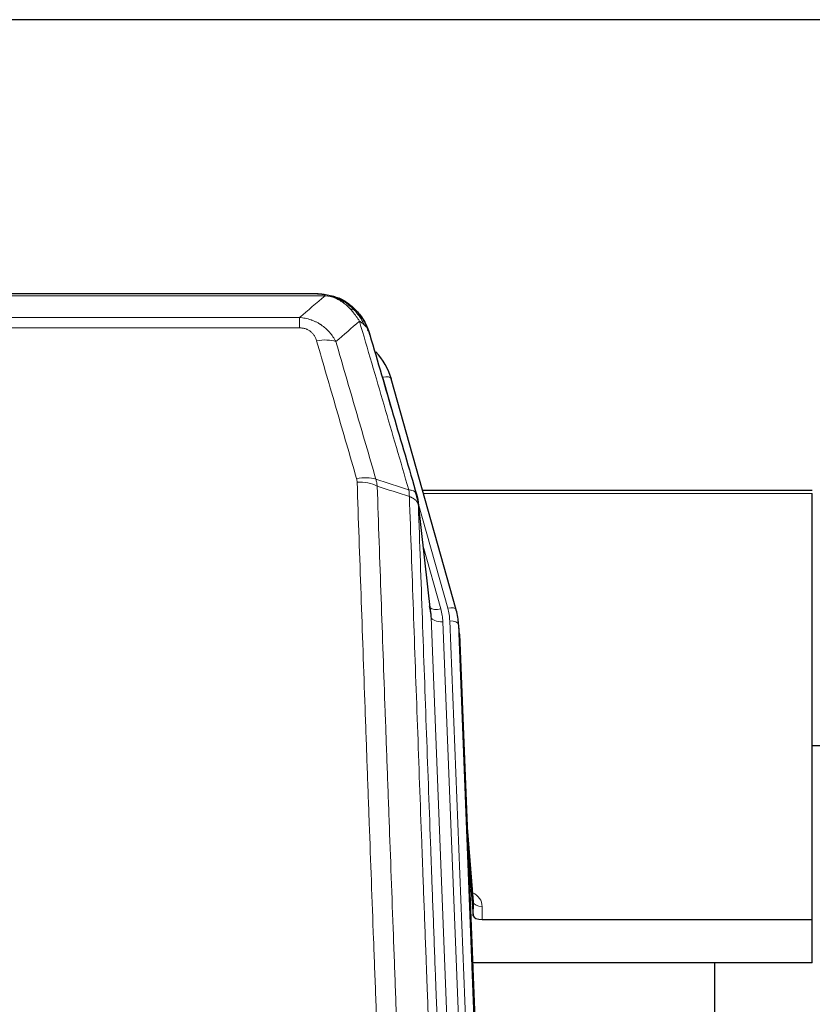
# Model space of a CAD drawing. Header units: inches. Extents: x 0 to 23760, y -13 to 16800.
# Tile 56 of 204: x 6335 to 6606, y 8688 to 9025. Entities that reach past the tile are written whole.
import ezdxf

# ---------------------------------------------------------------- set-up
doc = ezdxf.new("R2010")
doc.units = ezdxf.units.IN
doc.layers.add('254', color=7, linetype='Continuous', true_color=0xffffff)

msp = doc.modelspace()

# ---------------------------------------------------------------- linework, layer by layer
at = {"layer": '254', "color": 2, "linetype": 'Continuous', "lineweight": 25}
for p, q in [((7711.563, 9024.615), (6104.563, 9024.615)), ((6437.123, 8930.989), (6219.002, 8930.989)), ((6444.065, 8929.512), (6444.165, 8929.484)), ((6484.29, 8823.011), (6462.116, 8901.897)), ((6606.063, 8863.726), (6472.844, 8863.726)), ((6606.063, 8717.227), (6606.063, 8862.696)), ((6475.67, 8821.691), (6471.255, 8860.21)), ((6484.309, 8822.915), (6484.29, 8823.011)), ((6485.345, 8816.29), (6484.972, 8819.548)), ((6485.467, 8814.705), (6498.034, 8495.493)), ((6609.057, 8776.492), (6606.041, 8776.492)), ((6490.165, 8723.234), (6487.958, 8751.433)), ((6488.339, 8741.759), (6490.161, 8718.478)), ((6490.161, 8718.478), (6490.172, 8723.054)), ((6493.16, 8717.227), (6606.063, 8717.227)), ((6606.063, 8702.418), (6606.063, 8717.227)), ((6606.063, 8702.418), (6489.889, 8702.418)), ((6572.723, 8477.033), (6572.723, 8702.416))]:
    msp.add_line(p, q, dxfattribs=at)
at = {"layer": '254', "color": 110, "linetype": 'Continuous', "lineweight": 13}
for p, q in [((6439.466, 8930.326), (6216.66, 8930.326)), ((6444.165, 8929.484), (6444.234, 8929.327)), ((6225.391, 8922.858), (6430.734, 8922.858)), ((6430.734, 8922.858), (6430.734, 8919.325)), ((6430.734, 8919.325), (6225.391, 8919.325)), ((6463.954, 8885.659), (6459.228, 8902.471)), ((6606.063, 8862.696), (6473.131, 8862.696)), ((6481.402, 8823.584), (6471.33, 8859.418)), ((6475.76, 8820.517), (6471.384, 8858.698)), ((6473.029, 8844.73), (6479.055, 8823.292)), ((6488.826, 8488.624), (6475.76, 8820.517)), ((6492.672, 8490.71), (6479.752, 8818.891)), ((6494.878, 8494.607), (6482.099, 8819.183)), ((6485.467, 8814.705), (6485.093, 8817.963)), ((6485.093, 8817.963), (6497.789, 8495.499)), ((6490.172, 8723.054), (6487.965, 8751.242)), ((6493.17, 8721.643), (6493.16, 8717.227))]:
    msp.add_line(p, q, dxfattribs=at)
for centre, major_axis, ratio, start_param, end_param in [((6436.581, 8909.103), (9.598, 2.808), 0.562843, 0.6646512, 1.4076092), ((6459.228, 8901.085), (-2.888, -0.812), 0.4480327, 3.1416079, 4.5871119), ((6450.242, 8862.22), (9.604, 2.788), 0.5442898, 0.6684637, 1.414101), ((6450.43, 8861.048), (9.994, 0.345), 0.559112, 0.7940626, 1.551472), ((6479.055, 8825.139), (-3.851, -1.082), 0.4480327, 0.2500116, 1.4455193), ((6481.402, 8822.199), (-2.888, -0.812), 0.4480327, 3.1416079, 4.5871119), ((6458.081, 8818.433), (-24.033, -0.038), 0.8858289, 3.1750594, 3.3842109), ((6479.752, 8820.738), (-3.997, -0.157), 0.4614673, 0.0341943, 1.5526308), ((6455.734, 8818.141), (-24.033, -0.038), 0.8858289, 3.1750594, 3.3842109), ((6482.099, 8817.798), (-2.998, -0.118), 0.4614673, 3.175787, 4.6942235), ((6487.167, 8721.643), (-6.003, -0.046), 0.8757409, 3.1327535, 4.2284576), ((6493.17, 8723.098), (3, -0.007), 0.4848086, 3.1763596, 4.7135294)]:
    msp.add_ellipse(centre, major_axis=major_axis, ratio=ratio, start_param=start_param, end_param=end_param, dxfattribs=at)
at = {"layer": '254', "color": 2, "linetype": 'Continuous', "lineweight": 25}
for centre, major_axis, ratio, start_param, end_param in [((6435.922, 8895.884), (-27.014, -0.465), 0.8900028, 3.3708663, 3.8124201), ((6455.734, 8819.988), (20.035, -0.399), 0.8846078, 0.0524005, 0.2615519), ((6458.081, 8817.048), (-27.027, -0.37), 0.8864308, 3.1643526, 3.3735041), ((6493.16, 8718.521), (3, 0), 0.4313147, 3.1753737, 4.7125436)]:
    msp.add_ellipse(centre, major_axis=major_axis, ratio=ratio, start_param=start_param, end_param=end_param, dxfattribs=at)
at = {"layer": '254', "color": 110, "linetype": 'Continuous', "lineweight": 13}
for points in [[(6430.734, 8922.858), (6433.662, 8925.345), (6436.573, 8927.834), (6439.466, 8930.326)], [(6451.228, 8921.607), (6448.554, 8919.284), (6445.865, 8916.963), (6443.161, 8914.645)], [(6456.839, 8867.648), (6460.587, 8866.429), (6464.335, 8865.212), (6468.082, 8863.997)], [(6456.839, 8867.648), (6456.951, 8867.264), (6457.14, 8866.484), (6457.257, 8865.682), (6457.297, 8865.275)], [(6468.294, 8861.706), (6464.629, 8862.894), (6460.964, 8864.084), (6457.297, 8865.275)]]:
    msp.add_open_spline(points, degree=3, dxfattribs=at)
at = {"layer": '254', "color": 2, "linetype": 'Continuous', "lineweight": 25}
for points, degree in [([(6436.924, 8930.986), (6437.54, 8930.99), (6438.163, 8930.96), (6438.789, 8930.896)], 3), ([(6447.676, 8927.431), (6446.03, 8928.651), (6444.163, 8929.486)], 2), ([(6471.26, 8860.129), (6470.51, 8862.96)], 1)]:
    msp.add_open_spline(points, degree=degree, dxfattribs=at)
for points, knots in [([(6436.924, 8930.986), (6436.997, 8930.988), (6437.071, 8930.989), (6437.368, 8930.988), (6437.589, 8930.979), (6438.017, 8930.944), (6438.222, 8930.918), (6438.474, 8930.872), (6438.536, 8930.86), (6438.595, 8930.846)], [0, 0, 0, 0, 0.125, 0.125, 0.5, 0.5, 0.875, 0.875, 1, 1, 1, 1]), ([(6438.595, 8930.846), (6440.005, 8930.757), (6441.442, 8930.451), (6443.312, 8929.75), (6443.776, 8929.55), (6444.234, 8929.327)], [0, 0, 0, 0, 0.75, 0.75, 1, 1, 1, 1]), ([(6442.067, 8930.242), (6442.147, 8930.218), (6442.226, 8930.194), (6442.899, 8929.982), (6443.487, 8929.763), (6444.065, 8929.512)], [0, 0, 0, 0, 0.1180686, 0.1180686, 1, 1, 1, 1]), ([(6444.234, 8929.327), (6444.462, 8929.215), (6444.69, 8929.098), (6445.591, 8928.605), (6446.251, 8928.184), (6447.52, 8927.246), (6448.13, 8926.729), (6448.902, 8925.986), (6449.091, 8925.796), (6449.277, 8925.601)], [0, 0, 0, 0, 0.125, 0.125, 0.5, 0.5, 0.875, 0.875, 1, 1, 1, 1]), ([(6447.752, 8927.374), (6448.398, 8926.892), (6449.014, 8926.367), (6449.822, 8925.58), (6450.045, 8925.351), (6450.263, 8925.117)], [0, 0, 0, 0, 0.7159091, 0.7159091, 1, 1, 1, 1]), ([(6450.693, 8924.549), (6450.671, 8924.594), (6450.648, 8924.638), (6450.569, 8924.773), (6450.507, 8924.863), (6450.381, 8925.007), (6450.325, 8925.063), (6450.263, 8925.117)], [0, 0, 0, 0, 0.2280377, 0.2280377, 0.6912151, 0.6912151, 1, 1, 1, 1]), ([(6450.263, 8925.117), (6450.698, 8924.647), (6451.108, 8924.156), (6452.638, 8922.121), (6453.533, 8920.432), (6454.146, 8918.692)], [0, 0, 0, 0, 0.25, 0.25, 1, 1, 1, 1]), ([(6450.753, 8924.415), (6450.765, 8924.402), (6450.788, 8924.376), (6450.823, 8924.336), (6450.858, 8924.295), (6450.894, 8924.254), (6450.93, 8924.211), (6450.967, 8924.169), (6451.004, 8924.125), (6451.041, 8924.081), (6451.079, 8924.036), (6451.117, 8923.991), (6451.155, 8923.944), (6451.194, 8923.897), (6451.233, 8923.849), (6451.273, 8923.801), (6451.312, 8923.751), (6451.353, 8923.701), (6451.393, 8923.65), (6451.434, 8923.599), (6451.475, 8923.546), (6451.516, 8923.493), (6451.558, 8923.439), (6451.6, 8923.385), (6451.642, 8923.329), (6451.684, 8923.273), (6451.727, 8923.216), (6451.77, 8923.158), (6451.813, 8923.1), (6451.856, 8923.04), (6451.9, 8922.98), (6451.944, 8922.919), (6451.988, 8922.857), (6452.032, 8922.795), (6452.077, 8922.731), (6452.121, 8922.667), (6452.166, 8922.602), (6452.211, 8922.536), (6452.256, 8922.469), (6452.302, 8922.401), (6452.347, 8922.333), (6452.393, 8922.263), (6452.438, 8922.193), (6452.484, 8922.122), (6452.53, 8922.05), (6452.576, 8921.978), (6452.622, 8921.904), (6452.668, 8921.829), (6452.714, 8921.754), (6452.76, 8921.678), (6452.806, 8921.6), (6452.853, 8921.522), (6452.899, 8921.443), (6452.945, 8921.364), (6452.991, 8921.283), (6453.037, 8921.201), (6453.084, 8921.119), (6453.13, 8921.035), (6453.176, 8920.951), (6453.222, 8920.865), (6453.268, 8920.779), (6453.313, 8920.692), (6453.359, 8920.604), (6453.405, 8920.515), (6453.45, 8920.425), (6453.496, 8920.334), (6453.541, 8920.242), (6453.586, 8920.149), (6453.63, 8920.055), (6453.675, 8919.961), (6453.719, 8919.865), (6453.764, 8919.768), (6453.808, 8919.671), (6453.851, 8919.572), (6453.895, 8919.473), (6453.938, 8919.373), (6453.981, 8919.271), (6454.023, 8919.169), (6454.065, 8919.065), (6454.107, 8918.961), (6454.149, 8918.856), (6454.19, 8918.75), (6454.23, 8918.643), (6454.271, 8918.534), (6454.311, 8918.425), (6454.35, 8918.315), (6454.389, 8918.204), (6454.428, 8918.092), (6454.466, 8917.979), (6454.504, 8917.865), (6454.541, 8917.75), (6454.577, 8917.634), (6454.613, 8917.517), (6454.649, 8917.399), (6454.684, 8917.28), (6454.718, 8917.16), (6454.752, 8917.04), (6454.774, 8916.959), (6454.785, 8916.918)], [0, 0, 0, 0, 0.0060657, 0.012223, 0.0184718, 0.0248123, 0.0312443, 0.0377679, 0.0443831, 0.0510899, 0.0578883, 0.0647782, 0.0717598, 0.0788329, 0.0859977, 0.093254, 0.1006019, 0.1080414, 0.1155725, 0.1231952, 0.1309095, 0.1387154, 0.1466129, 0.1546019, 0.1626826, 0.1708549, 0.1791188, 0.1874742, 0.1959213, 0.20446, 0.2130903, 0.2218121, 0.2306256, 0.2395307, 0.2485274, 0.2576156, 0.2667955, 0.276067, 0.2854301, 0.2948848, 0.3044311, 0.314069, 0.3237985, 0.3336196, 0.3435324, 0.3535367, 0.3636326, 0.3738202, 0.3840993, 0.3944701, 0.4049324, 0.4154864, 0.426132, 0.4368691, 0.4476979, 0.4586183, 0.4696303, 0.480734, 0.4919292, 0.503216, 0.5145945, 0.5260645, 0.5376262, 0.5492795, 0.5610244, 0.5728609, 0.584789, 0.5968087, 0.60892, 0.621123, 0.6334175, 0.6458037, 0.6582815, 0.6708509, 0.6835119, 0.6962645, 0.7091087, 0.7220445, 0.735072, 0.748191, 0.7614017, 0.774704, 0.7880979, 0.8015834, 0.8151605, 0.8288293, 0.8425896, 0.8564416, 0.8703852, 0.8844204, 0.8985472, 0.9127656, 0.9270756, 0.9414773, 0.9559705, 0.9705554, 0.9852319, 1, 1, 1, 1]), ([(6454.785, 8916.918), (6454.728, 8917.228), (6454.645, 8917.532), (6454.432, 8918.125), (6454.301, 8918.413), (6454.146, 8918.692)], [0, 0, 0, 0, 0.5, 0.5, 1, 1, 1, 1]), ([(6454.785, 8916.918), (6456.116, 8912.396), (6457.448, 8907.863), (6460.116, 8898.776), (6461.451, 8894.222), (6465.462, 8880.529), (6468.142, 8871.36), (6470.827, 8862.149)], [0, 0, 0, 0, 0.25, 0.25, 0.5, 0.5, 1, 1, 1, 1]), ([(6470.827, 8862.149), (6470.832, 8862.132), (6470.842, 8862.097), (6470.858, 8862.045), (6470.873, 8861.991), (6470.888, 8861.937), (6470.903, 8861.881), (6470.919, 8861.824), (6470.934, 8861.766), (6470.949, 8861.707), (6470.965, 8861.647), (6470.98, 8861.586), (6470.996, 8861.523), (6471.011, 8861.459), (6471.026, 8861.395), (6471.041, 8861.329), (6471.057, 8861.262), (6471.072, 8861.194), (6471.086, 8861.124), (6471.101, 8861.054), (6471.116, 8860.982), (6471.13, 8860.909), (6471.145, 8860.835), (6471.159, 8860.76), (6471.172, 8860.684), (6471.186, 8860.607), (6471.199, 8860.528), (6471.22, 8860.402), (6471.246, 8860.232), (6471.274, 8860.025), (6471.298, 8859.833), (6471.317, 8859.656), (6471.333, 8859.494), (6471.346, 8859.346), (6471.356, 8859.214), (6471.364, 8859.097), (6471.37, 8858.995), (6471.375, 8858.908), (6471.378, 8858.837), (6471.38, 8858.781), (6471.382, 8858.74), (6471.383, 8858.714), (6471.383, 8858.702), (6471.384, 8858.698)], [0, 0, 0, 0, 0.0155037, 0.0313049, 0.0474035, 0.0637997, 0.0804935, 0.097485, 0.1147743, 0.1323613, 0.1502462, 0.1684289, 0.1869096, 0.2056883, 0.224765, 0.2441397, 0.2638126, 0.2837835, 0.3040527, 0.32462, 0.3454856, 0.3666494, 0.3881116, 0.409872, 0.4319308, 0.454288, 0.4769435, 0.4998975, 0.5635611, 0.6228928, 0.6778927, 0.7285606, 0.7748966, 0.8169007, 0.8545729, 0.8879131, 0.9169214, 0.9415977, 0.9619421, 0.9779545, 0.989635, 0.9969835, 1, 1, 1, 1])]:
    msp.add_open_spline(points, degree=3, knots=knots, dxfattribs=at)
at = {"layer": '254', "color": 110, "linetype": 'Continuous', "lineweight": 13}
for points, knots in [([(6438.595, 8930.846), (6438.713, 8930.82), (6438.823, 8930.789), (6439.072, 8930.702), (6439.197, 8930.641), (6439.383, 8930.499), (6439.444, 8930.418), (6439.466, 8930.326)], [0, 0, 0, 0, 0.25, 0.25, 0.625, 0.625, 1, 1, 1, 1]), ([(6439.466, 8930.326), (6440.686, 8930.224), (6441.862, 8929.93), (6443.356, 8929.304), (6443.723, 8929.127), (6444.083, 8928.933)], [0, 0, 0, 0, 0.75, 0.75, 1, 1, 1, 1]), ([(6444.234, 8929.327), (6444.235, 8929.297), (6444.234, 8929.265), (6444.22, 8929.179), (6444.204, 8929.124), (6444.156, 8929.02), (6444.124, 8928.971), (6444.083, 8928.933)], [0, 0, 0, 0, 0.25, 0.25, 0.625, 0.625, 1, 1, 1, 1]), ([(6444.083, 8928.933), (6444.264, 8928.836), (6444.442, 8928.734), (6445.149, 8928.309), (6445.664, 8927.951), (6446.658, 8927.164), (6447.137, 8926.736), (6447.752, 8926.128), (6447.903, 8925.972), (6448.053, 8925.814)], [0, 0, 0, 0, 0.125, 0.125, 0.5, 0.5, 0.875, 0.875, 1, 1, 1, 1]), ([(6449.277, 8925.601), (6449.178, 8925.628), (6449.077, 8925.651), (6448.82, 8925.701), (6448.663, 8925.725), (6448.352, 8925.769), (6448.199, 8925.79), (6448.053, 8925.814)], [0, 0, 0, 0, 0.25, 0.25, 0.625, 0.625, 1, 1, 1, 1]), ([(6448.053, 8925.814), (6448.352, 8925.498), (6448.642, 8925.17), (6449.769, 8923.82), (6450.535, 8922.722), (6451.228, 8921.607)], [0, 0, 0, 0, 0.25, 0.25, 1, 1, 1, 1]), ([(6450.263, 8925.117), (6450.232, 8925.143), (6450.2, 8925.169), (6450.065, 8925.271), (6449.952, 8925.341), (6449.703, 8925.463), (6449.567, 8925.515), (6449.375, 8925.574), (6449.326, 8925.588), (6449.277, 8925.601)], [0, 0, 0, 0, 0.125, 0.125, 0.5, 0.5, 0.875, 0.875, 1, 1, 1, 1]), ([(6449.277, 8925.601), (6449.649, 8925.212), (6450.005, 8924.806), (6451.366, 8923.123), (6452.237, 8921.729), (6452.935, 8920.277)], [0, 0, 0, 0, 0.25, 0.25, 1, 1, 1, 1]), ([(6430.734, 8922.858), (6431.069, 8922.835), (6431.402, 8922.802), (6432.065, 8922.714), (6432.393, 8922.66), (6433.369, 8922.469), (6434.007, 8922.3), (6434.71, 8922.063), (6434.788, 8922.036), (6434.943, 8921.981), (6435.02, 8921.953), (6435.252, 8921.866), (6435.405, 8921.806), (6435.859, 8921.618), (6436.454, 8921.348), (6437.027, 8921.04), (6437.448, 8920.795), (6437.657, 8920.669), (6437.862, 8920.538), (6437.999, 8920.449), (6438.066, 8920.404), (6438.672, 8919.995), (6439.18, 8919.599), (6439.899, 8918.96), (6440.132, 8918.739), (6440.47, 8918.397), (6440.581, 8918.281), (6440.8, 8918.045), (6440.907, 8917.925), (6441.434, 8917.32), (6441.822, 8916.814), (6442.537, 8915.76), (6442.864, 8915.212), (6443.161, 8914.645)], [0, 0, 0, 0, 0.0625, 0.0625, 0.125, 0.125, 0.25, 0.25, 0.265625, 0.265625, 0.28125, 0.28125, 0.3125, 0.3125, 0.375, 0.4375, 0.4375, 0.46875, 0.484375, 0.484375, 0.5, 0.5, 0.625, 0.625, 0.6875, 0.6875, 0.71875, 0.71875, 0.75, 0.75, 0.875, 0.875, 1, 1, 1, 1]), ([(6452.935, 8920.277), (6452.689, 8920.524), (6452.423, 8920.759), (6451.853, 8921.203), (6451.549, 8921.412), (6451.228, 8921.607)], [0, 0, 0, 0, 0.5, 0.5, 1, 1, 1, 1]), ([(6468.082, 8863.997), (6465.26, 8873.69), (6462.444, 8883.338), (6458.231, 8897.741), (6456.828, 8902.53), (6454.026, 8912.086), (6452.626, 8916.852), (6451.228, 8921.607)], [0, 0, 0, 0, 0.5, 0.5, 0.75, 0.75, 1, 1, 1, 1]), ([(6430.734, 8919.325), (6430.917, 8919.325), (6431.099, 8919.319), (6431.463, 8919.292), (6431.643, 8919.273), (6431.998, 8919.219), (6432.174, 8919.185), (6432.52, 8919.103), (6432.691, 8919.055), (6432.902, 8918.985), (6432.944, 8918.97), (6433.028, 8918.94), (6433.152, 8918.894), (6433.274, 8918.844), (6433.513, 8918.739), (6433.82, 8918.586), (6434.108, 8918.407), (6434.281, 8918.288), (6434.315, 8918.263), (6434.383, 8918.214), (6434.417, 8918.189), (6434.517, 8918.113), (6434.582, 8918.061), (6434.771, 8917.902), (6434.891, 8917.792), (6435.117, 8917.563), (6435.224, 8917.445), (6435.427, 8917.202), (6435.523, 8917.077), (6435.636, 8916.917), (6435.658, 8916.885), (6435.702, 8916.82), (6435.723, 8916.787), (6435.787, 8916.689), (6435.828, 8916.623), (6435.947, 8916.423), (6436.02, 8916.289), (6436.157, 8916.016), (6436.221, 8915.879), (6436.397, 8915.462), (6436.497, 8915.178), (6436.581, 8914.889)], [0, 0, 0, 0, 0.0625, 0.0625, 0.125, 0.125, 0.1875, 0.1875, 0.25, 0.25, 0.265625, 0.265625, 0.28125, 0.3125, 0.3125, 0.375, 0.4375, 0.4375, 0.453125, 0.453125, 0.46875, 0.46875, 0.5, 0.5, 0.5625, 0.5625, 0.625, 0.625, 0.6875, 0.6875, 0.703125, 0.703125, 0.71875, 0.71875, 0.75, 0.75, 0.8125, 0.8125, 0.875, 0.875, 1, 1, 1, 1]), ([(6454.146, 8918.692), (6453.989, 8918.977), (6453.809, 8919.253), (6453.405, 8919.782), (6453.181, 8920.035), (6452.935, 8920.277)], [0, 0, 0, 0, 0.5, 0.5, 1, 1, 1, 1]), ([(6450.242, 8867.818), (6447.957, 8875.724), (6445.676, 8883.599), (6442.26, 8895.367), (6441.123, 8899.282), (6438.85, 8907.097), (6437.715, 8910.997), (6436.581, 8914.889)], [0, 0, 0, 0, 0.5, 0.5, 0.75, 0.75, 1, 1, 1, 1]), ([(6443.161, 8914.645), (6444.296, 8910.759), (6445.433, 8906.865), (6447.708, 8899.062), (6448.847, 8895.153), (6452.266, 8883.404), (6454.55, 8875.541), (6456.839, 8867.648)], [0, 0, 0, 0, 0.25, 0.25, 0.5, 0.5, 1, 1, 1, 1]), ([(6450.242, 8867.818), (6450.298, 8867.625), (6450.342, 8867.43), (6450.404, 8867.038), (6450.423, 8866.84), (6450.43, 8866.641)], [0, 0, 0, 0, 0.5, 0.5, 1, 1, 1, 1]), ([(6462.388, 8547.638), (6461.831, 8561.469), (6460.73, 8588.999), (6459.122, 8629.903), (6458.08, 8656.911), (6457.31, 8677.07), (6456.927, 8687.124), (6456.549, 8697.142), (6456.297, 8703.813), (6456.172, 8707.144), (6455.549, 8723.779), (6455.057, 8737.016), (6454.332, 8756.766), (6454.092, 8763.33), (6453.616, 8776.421), (6453.38, 8782.947), (6452.678, 8802.47), (6451.758, 8828.35), (6450.867, 8853.928), (6450.43, 8866.641)], [0, 0, 0, 0, 0.125, 0.25, 0.375, 0.375, 0.4375, 0.46875, 0.46875, 0.5, 0.5, 0.625, 0.625, 0.6875, 0.6875, 0.75, 0.75, 0.875, 1, 1, 1, 1]), ([(6457.297, 8865.275), (6457.736, 8852.578), (6458.627, 8827.032), (6459.549, 8801.186), (6460.252, 8781.687), (6460.488, 8775.169), (6460.965, 8762.095), (6461.205, 8755.539), (6461.931, 8735.815), (6462.423, 8722.595), (6463.047, 8705.981), (6463.173, 8702.654), (6463.424, 8695.992), (6463.803, 8685.986), (6464.186, 8675.944), (6464.958, 8655.812), (6466.002, 8628.838), (6467.611, 8587.986), (6468.713, 8560.49), (6469.271, 8546.677)], [0, 0, 0, 0, 0.125, 0.25, 0.25, 0.3125, 0.3125, 0.375, 0.375, 0.5, 0.5, 0.53125, 0.53125, 0.5625, 0.625, 0.625, 0.75, 0.875, 1, 1, 1, 1]), ([(6470.827, 8862.149), (6470.806, 8862.395), (6470.728, 8862.626), (6470.465, 8863.045), (6470.279, 8863.234), (6469.807, 8863.556), (6469.522, 8863.689), (6468.864, 8863.893), (6468.491, 8863.963), (6468.082, 8863.997)], [0, 0, 0, 0, 0.25, 0.25, 0.5, 0.5, 0.75, 0.75, 1, 1, 1, 1]), ([(6468.082, 8863.997), (6468.157, 8863.625), (6468.2, 8863.253), (6468.258, 8862.494), (6468.273, 8862.108), (6468.294, 8861.706)], [0, 0, 0, 0, 0.5, 0.5, 1, 1, 1, 1]), ([(6471.384, 8858.698), (6471.383, 8858.706), (6471.381, 8858.722), (6471.378, 8858.745), (6471.374, 8858.769), (6471.371, 8858.793), (6471.367, 8858.816), (6471.363, 8858.84), (6471.359, 8858.864), (6471.354, 8858.887), (6471.349, 8858.911), (6471.344, 8858.934), (6471.339, 8858.958), (6471.333, 8858.981), (6471.327, 8859.005), (6471.321, 8859.028), (6471.315, 8859.052), (6471.308, 8859.075), (6471.301, 8859.099), (6471.294, 8859.122), (6471.287, 8859.146), (6471.279, 8859.169), (6471.271, 8859.192), (6471.263, 8859.216), (6471.255, 8859.239), (6471.246, 8859.262), (6471.237, 8859.285), (6471.228, 8859.309), (6471.219, 8859.332), (6471.209, 8859.355), (6471.199, 8859.378), (6471.189, 8859.401), (6471.179, 8859.424), (6471.168, 8859.447), (6471.157, 8859.47), (6471.146, 8859.493), (6471.135, 8859.516), (6471.123, 8859.539), (6471.111, 8859.562), (6471.099, 8859.584), (6471.087, 8859.607), (6471.074, 8859.63), (6471.062, 8859.652), (6471.048, 8859.675), (6471.035, 8859.698), (6471.021, 8859.72), (6471.008, 8859.743), (6470.994, 8859.765), (6470.979, 8859.788), (6470.965, 8859.81), (6470.95, 8859.832), (6470.935, 8859.855), (6470.919, 8859.877), (6470.904, 8859.899), (6470.888, 8859.921), (6470.872, 8859.943), (6470.856, 8859.965), (6470.839, 8859.987), (6470.823, 8860.009), (6470.806, 8860.031), (6470.788, 8860.053), (6470.771, 8860.075), (6470.753, 8860.097), (6470.735, 8860.118), (6470.717, 8860.14), (6470.699, 8860.162), (6470.68, 8860.183), (6470.661, 8860.205), (6470.642, 8860.226), (6470.622, 8860.247), (6470.603, 8860.269), (6470.583, 8860.29), (6470.563, 8860.311), (6470.543, 8860.332), (6470.522, 8860.353), (6470.501, 8860.374), (6470.474, 8860.401), (6470.44, 8860.434), (6470.4, 8860.473), (6470.358, 8860.512), (6470.316, 8860.55), (6470.272, 8860.588), (6470.228, 8860.626), (6470.183, 8860.663), (6470.138, 8860.7), (6470.092, 8860.737), (6470.044, 8860.773), (6469.996, 8860.809), (6469.948, 8860.845), (6469.898, 8860.881), (6469.848, 8860.916), (6469.797, 8860.951), (6469.746, 8860.985), (6469.693, 8861.02), (6469.64, 8861.054), (6469.586, 8861.087), (6469.531, 8861.12), (6469.476, 8861.153), (6469.42, 8861.186), (6469.363, 8861.218), (6469.306, 8861.25), (6469.248, 8861.281), (6469.189, 8861.312), (6469.129, 8861.343), (6469.069, 8861.373), (6469.008, 8861.403), (6468.946, 8861.433), (6468.884, 8861.462), (6468.821, 8861.491), (6468.757, 8861.519), (6468.693, 8861.547), (6468.628, 8861.575), (6468.563, 8861.602), (6468.497, 8861.629), (6468.43, 8861.655), (6468.362, 8861.681), (6468.317, 8861.698), (6468.294, 8861.706)], [0, 0, 0, 0, 0.0066687, 0.0133374, 0.0200061, 0.0266746, 0.0333432, 0.0400116, 0.0466801, 0.0533484, 0.0600168, 0.066685, 0.0733532, 0.0800214, 0.0866895, 0.0933575, 0.1000255, 0.1066935, 0.1133614, 0.1200292, 0.126697, 0.1333647, 0.1400324, 0.1467001, 0.1533676, 0.1600352, 0.1667026, 0.1733701, 0.1800374, 0.1867047, 0.193372, 0.2000392, 0.2067064, 0.2133735, 0.2200405, 0.2267075, 0.2333745, 0.2400414, 0.2467082, 0.253375, 0.2600418, 0.2667085, 0.2733751, 0.2800417, 0.2867082, 0.2933747, 0.3000412, 0.3067075, 0.3133739, 0.3200401, 0.3267064, 0.3333725, 0.3400387, 0.3467047, 0.3533708, 0.3600367, 0.3667026, 0.3733685, 0.3800343, 0.3867001, 0.3933658, 0.4000315, 0.4066971, 0.4133626, 0.4200281, 0.4266936, 0.433359, 0.4400243, 0.4466896, 0.4533549, 0.4600201, 0.4666852, 0.4733503, 0.4800154, 0.4866804, 0.4933453, 0.5000102, 0.5125098, 0.5250093, 0.5375088, 0.5500082, 0.5625077, 0.5750071, 0.5875066, 0.600006, 0.6125054, 0.6250049, 0.6375043, 0.6500037, 0.6625032, 0.6750026, 0.6875021, 0.7000016, 0.7125011, 0.7250006, 0.7375001, 0.7499997, 0.7624993, 0.7749989, 0.7874985, 0.7999982, 0.812498, 0.8249977, 0.8374975, 0.8499974, 0.8624973, 0.8749972, 0.8874972, 0.8999973, 0.9124974, 0.9249976, 0.9374978, 0.9499981, 0.9624985, 0.9749989, 0.9874994, 1, 1, 1, 1]), ([(6480.523, 8537.81), (6479.952, 8551.863), (6478.824, 8579.834), (6477.179, 8621.385), (6476.113, 8648.817), (6475.324, 8669.289), (6474.933, 8679.5), (6474.482, 8691.369), (6474.289, 8696.446), (6474.161, 8699.829), (6474.097, 8701.519), (6473.778, 8709.965), (6473.399, 8720.072), (6472.961, 8731.815), (6472.774, 8736.838), (6472.65, 8740.184), (6472.588, 8741.856), (6472.032, 8756.892), (6471.059, 8783.467), (6469.648, 8822.861), (6468.74, 8848.81), (6468.294, 8861.706)], [0, 0, 0, 0, 0.125, 0.25, 0.375, 0.375, 0.4375, 0.46875, 0.484375, 0.484375, 0.5, 0.5, 0.5625, 0.59375, 0.609375, 0.609375, 0.625, 0.625, 0.75, 0.875, 1, 1, 1, 1]), ([(6471.384, 8858.698), (6471.828, 8845.851), (6472.734, 8820), (6474.141, 8780.756), (6475.111, 8754.282), (6475.666, 8739.303), (6475.727, 8737.637), (6475.851, 8734.304), (6476.037, 8729.3), (6476.474, 8717.601), (6476.852, 8707.532), (6477.17, 8699.119), (6477.234, 8697.435), (6477.362, 8694.065), (6477.554, 8689.007), (6478.004, 8677.184), (6478.394, 8667.011), (6479.18, 8646.616), (6480.244, 8619.288), (6481.884, 8577.894), (6483.009, 8550.029), (6483.579, 8536.03)], [0, 0, 0, 0, 0.125, 0.25, 0.375, 0.375, 0.390625, 0.390625, 0.40625, 0.4375, 0.5, 0.5, 0.515625, 0.515625, 0.53125, 0.5625, 0.625, 0.625, 0.75, 0.875, 1, 1, 1, 1])]:
    msp.add_open_spline(points, degree=3, knots=knots, dxfattribs=at)

doc.saveas('drawing.dxf')
